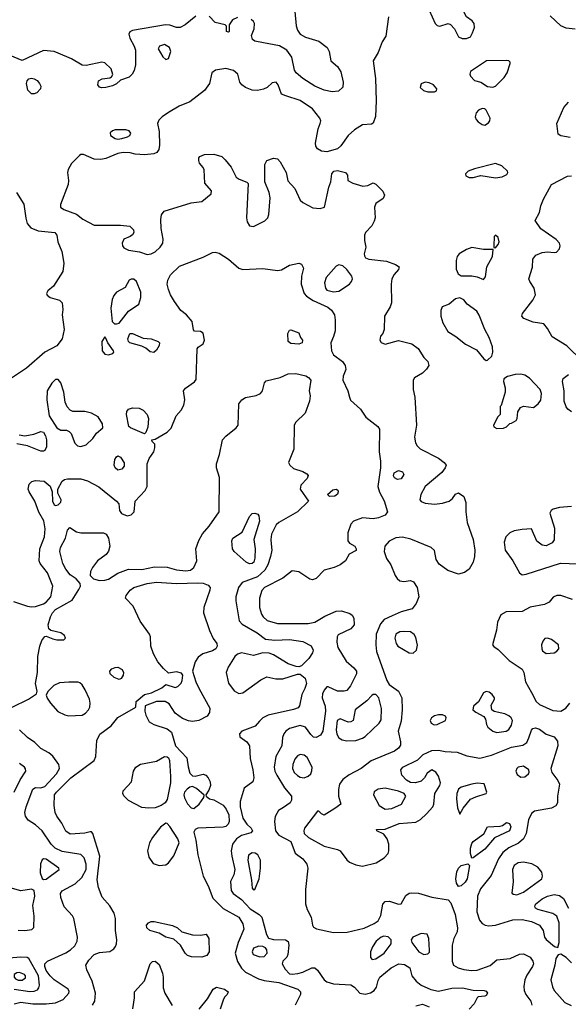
# Model space of a CAD drawing. Extents: x 1173029 to 1307123, y 522559 to 678521.
# Tile 104 of 256: x 1203856 to 1207982, y 574841 to 582245. Entities that reach past the tile are written whole.
import ezdxf

# ---------------------------------------------------------------- set-up
doc = ezdxf.new("R2010")
doc.units = 0

msp = doc.modelspace()

# ---------------------------------------------------------------- linework, layer by layer
at = {"layer": '0CON10XD'}
for points in [[(1207215, 582103.8), (1207245, 582116.7), (1207262, 582145), (1207275.6, 582185), (1207274, 582215), (1207258.8, 582235), (1207216, 582265), (1207171.2, 582355), (1207110.8, 582430.8), (1207093.3, 582465), (1207055, 582480), (1206997.3, 582472.7), (1206945, 582420), (1206928.3, 582371.7), (1206936.2, 582315), (1206980.8, 582215), (1206995, 582201.4), (1207015, 582197.1), (1207077, 582217), (1207095, 582207.5), (1207126.7, 582175), (1207155, 582116.7), (1207183.9, 582103.9), (1207215, 582103.8)], [(1205925.3, 582305.3), (1205935, 582198.8), (1205945.9, 582165.9), (1205966.2, 582136.2), (1206005, 582112.9), (1206105, 582081.9), (1206168.1, 582035), (1206182.2, 582005), (1206195.5, 581935.5), (1206245, 581891.9), (1206271.5, 581851.5), (1206289.5, 581775), (1206285, 581736.7), (1206252.4, 581707.6), (1206205, 581700.9), (1206145, 581713.8), (1206075.8, 581745), (1205985, 581801.5), (1205935.6, 581845), (1205923.3, 581865), (1205903.3, 581963.3), (1205866.1, 582016.1), (1205808.5, 582048.5), (1205689.5, 582069.5), (1205625, 582083.8), (1205607.5, 582095), (1205600, 582125), (1205618, 582175), (1205622.5, 582215), (1205615, 582230), (1205595.5, 582245.5)], [(1205179.4, 582270.6), (1205100, 582205), (1205063.9, 582186.1), (1205035, 582185.4), (1204985, 582202.8), (1204953.5, 582206.5), (1204705, 582164.2), (1204685, 582153.8), (1204675.8, 582135), (1204683.1, 582105), (1204717.5, 582045), (1204726.9, 582015), (1204727.1, 581905), (1204717.2, 581862.8), (1204702, 581835), (1204678.7, 581811.3), (1204615, 581790), (1204585, 581763.3), (1204555, 581746.7), (1204504.1, 581735.9), (1204471.4, 581731.4), (1204455, 581737.5), (1204442.5, 581755), (1204447.5, 581785), (1204475, 581798.8), (1204535, 581806.7), (1204547.5, 581815), (1204556.4, 581833.6), (1204543.3, 581875), (1204495, 581920), (1204474.3, 581925.7), (1204355, 581901.1), (1204325, 581901.5), (1204245, 581950), (1204145.9, 581994.1), (1204115, 582004.4), (1204035.9, 582014.1), (1203875, 581938), (1203785, 581974.6)], [(1206630, 582265), (1206608.3, 582121.7), (1206580.9, 582079.1), (1206551.9, 581998.1), (1206514.2, 581935), (1206532.7, 581802.7), (1206535.5, 581635), (1206532.6, 581517.4), (1206513.9, 581466.1), (1206500.7, 581459.3), (1206435, 581454.3), (1206373.9, 581416.1), (1206326.6, 581373.4), (1206271.8, 581295), (1206246.4, 581273.7), (1206165, 581251.5), (1206125.5, 581255.5), (1206094.4, 581274.4), (1206083.3, 581293.3), (1206080, 581315), (1206100, 581425), (1206116.7, 581465), (1206120, 581485), (1206112.5, 581505), (1206058, 581575), (1205965, 581638.1), (1205858, 581672), (1205823.9, 581683.9), (1205800.8, 581755), (1205785, 581773.8), (1205755, 581769.2), (1205715.8, 581734.2), (1205688.8, 581721.2), (1205645, 581712.9), (1205604.2, 581715.8), (1205555, 581734.4), (1205525.5, 581755.5), (1205511.4, 581775), (1205495.7, 581835), (1205465, 581861.5), (1205405, 581877.5), (1205328.8, 581865), (1205300.6, 581845), (1205282.5, 581765), (1205245, 581711.9), (1205135, 581627.8), (1205055, 581593.6), (1204975, 581547.5), (1204927.1, 581515), (1204901.7, 581488.3), (1204893.1, 581465), (1204905.4, 581405), (1204907.9, 581302.1), (1204901.7, 581268.3), (1204886.2, 581245), (1204865, 581235.8), (1204795, 581228.9), (1204725, 581233.1), (1204686, 581244), (1204635, 581245.7), (1204595, 581238), (1204505, 581201.4), (1204465, 581193.1), (1204415, 581195.8), (1204335, 581232), (1204315, 581231.2), (1204305, 581224), (1204245.5, 581164.5), (1204220.7, 581119.3), (1204215.7, 581095), (1204223.6, 581035), (1204220, 581005), (1204164, 580855), (1204163.8, 580835), (1204187, 580817), (1204282.4, 580782.4), (1204330, 580745), (1204415, 580700), (1204615, 580700), (1204685, 580691.9), (1204711.4, 580665), (1204714.2, 580645), (1204703.2, 580626.8), (1204686.2, 580615), (1204638.8, 580595), (1204627.5, 580565), (1204630, 580545), (1204640.3, 580530.3), (1204675, 580512.2), (1204757.9, 580497.9), (1204815, 580480), (1204845, 580484), (1204875, 580499.2), (1204912.9, 580535), (1204932.5, 580565), (1204935.9, 580594.1), (1204920.6, 580675), (1204917.7, 580742.3), (1204922.5, 580777.5), (1204943.3, 580805), (1205145, 580868.6), (1205225, 580878), (1205296.2, 580935), (1205298.3, 580958.3), (1205248.8, 581015), (1205242.5, 581115), (1205235, 581133.3), (1205208.8, 581165), (1205202, 581185), (1205203.8, 581205), (1205211.2, 581215), (1205245, 581230), (1205315, 581234.6), (1205375.7, 581215), (1205401.7, 581191.7), (1205445.8, 581135), (1205485, 581060), (1205507.5, 581045), (1205563.6, 581023.6), (1205573.6, 581013.6), (1205561.1, 580755), (1205566.9, 580725), (1205585, 580695.6), (1205615, 580690), (1205699.1, 580730.9), (1205721.9, 580755), (1205728.6, 580778.6), (1205738.5, 580905), (1205732.7, 580945), (1205700, 581025), (1205700, 581155), (1205713.8, 581185), (1205765, 581204.3), (1205795, 581197.5), (1205815.7, 581175), (1205860.8, 581095), (1205872.8, 581032.8), (1205925.8, 580975.8), (1205965, 580888.6), (1205985, 580870.6), (1206060.9, 580830.9), (1206115, 580823.8), (1206147.5, 580835), (1206180, 580985), (1206196.7, 581025), (1206202.5, 581085), (1206217.5, 581105), (1206245, 581110.8), (1206306.7, 581095), (1206320, 581075), (1206323.3, 581035), (1206360, 581015), (1206437.6, 580992.4), (1206472.9, 580997.1), (1206515, 581017.5), (1206535, 581007.5), (1206586.7, 580955), (1206600, 580925), (1206589.5, 580900.5), (1206535, 580863.3), (1206524.2, 580835), (1206528, 580755), (1206520.9, 580729.1), (1206502.9, 580695), (1206456.2, 580645), (1206448.8, 580625), (1206448.8, 580585), (1206458, 580535), (1206446.2, 580485), (1206448.3, 580468.3), (1206457.5, 580455), (1206482.7, 580442.7), (1206615, 580428.6), (1206683.3, 580405), (1206708.8, 580385), (1206704, 580365), (1206671.1, 580328.9), (1206654.5, 580295.5), (1206650, 580255), (1206652.9, 580115), (1206641.9, 580085), (1206599.2, 580015), (1206596.1, 579913.9), (1206586.7, 579885), (1206570, 579865), (1206563.3, 579835), (1206575, 579816.7), (1206604.2, 579804.2), (1206705, 579832.5), (1206805, 579808.2), (1206851.3, 579771.3), (1206895.5, 579705.5), (1206924, 579675), (1206932, 579645), (1206915, 579616.2), (1206885, 579587.5), (1206825, 579551.2), (1206814, 579535), (1206814.4, 579465), (1206827.2, 579405), (1206840.2, 579195), (1206825.9, 579105), (1206832.6, 579062.6), (1206845, 579040.6), (1206868.7, 579018.7), (1207005, 578948.6), (1207048.8, 578915), (1207063.3, 578895), (1207056.7, 578875), (1207029.7, 578840.3), (1206905.8, 578735), (1206872.9, 578675), (1206866, 578635), (1206875, 578622.5), (1206905, 578608.9), (1206975, 578602.3), (1207035, 578610), (1207085, 578624.2), (1207111.2, 578645), (1207134.1, 578675.9), (1207155, 578686.7), (1207195, 578658.8), (1207211.4, 578615), (1207210, 578545), (1207220, 578465), (1207266.9, 578335), (1207277.8, 578255), (1207275, 578207.5), (1207265.4, 578164.6), (1207236.2, 578113.8), (1207201.7, 578088.3), (1207155, 578075.7), (1207075, 578101.9), (1207009.4, 578149.4), (1206987.1, 578185), (1206975, 578252.5), (1206950, 578275), (1206797.4, 578337.4), (1206735, 578353.5), (1206685, 578347.3), (1206635, 578323.5), (1206602.3, 578285), (1206596, 578245), (1206615, 578192), (1206646.5, 578145), (1206680.5, 578065), (1206695, 578042.5), (1206715.5, 578025.5), (1206745, 578020), (1206795, 578028.6), (1206818.3, 578018.3), (1206844.2, 577975), (1206857.5, 577905), (1206838, 577855), (1206806.2, 577815), (1206725, 577790.9), (1206657.1, 577762.9), (1206595.9, 577734.1), (1206568.1, 577701.9), (1206536.1, 577625), (1206533.1, 577543.1), (1206538.8, 577495), (1206616.2, 577275), (1206635, 577246.2), (1206705.5, 577195.5), (1206730, 577145), (1206732.9, 577055), (1206725, 576970), (1206702.7, 576895), (1206720, 576815), (1206719.8, 576790.2), (1206704.1, 576765.9), (1206675.6, 576745), (1206498, 576672), (1206425, 576614.5), (1206333.4, 576566.6), (1206285, 576530.6), (1206261.1, 576495), (1206253.3, 576455), (1206253.1, 576405), (1206270, 576345), (1206226.8, 576313.2)], [(1205495, 582260), (1205457.3, 582242.7), (1205430, 582205), (1205430, 582155), (1205425, 582150), (1205410, 582155), (1205410, 582195), (1205400, 582205), (1205325, 582224), (1205280.2, 582270.2)], [(1208033.9, 582173.9), (1207965, 582181.2), (1207925, 582198), (1207845, 582274)], [(1204955, 581946), (1204975, 581954), (1204993.1, 582005), (1204982.9, 582035), (1204945, 582057.1), (1204907.5, 582045), (1204896.7, 582025), (1204932.5, 581965), (1204955, 581946)], [(1207415, 581736.2), (1207435, 581743.8), (1207499.1, 581810.9), (1207521.9, 581845), (1207543.8, 581915), (1207543.3, 581925), (1207534.1, 581934.1), (1207515, 581938.6), (1207365.9, 581934.1), (1207246.7, 581855), (1207240, 581835), (1207245, 581820), (1207276.4, 581786.4), (1207323.6, 581773.6), (1207375, 581741.2), (1207415, 581736.2)], [(1203965, 581686), (1203945, 581688), (1203916, 581715), (1203907.5, 581765), (1203912, 581785), (1203925, 581800), (1203945, 581805.8), (1203965, 581800.8), (1203987, 581787), (1204005.8, 581765), (1204014, 581745), (1204012, 581725), (1203985, 581693.8), (1203965, 581686)], [(1206925, 581702), (1206975, 581702.5), (1206989.3, 581710.7), (1206992.5, 581725), (1206967.5, 581755), (1206935, 581770.8), (1206905, 581775.8), (1206875, 581762.5), (1206868.8, 581735), (1206893, 581713), (1206925, 581702)], [(1207355, 581452.5), (1207381.7, 581468.3), (1207392, 581485), (1207394, 581505), (1207365, 581563.3), (1207355, 581573.3), (1207335, 581576.7), (1207307.5, 581565), (1207287.5, 581545), (1207280, 581515), (1207287.5, 581495), (1207305, 581476.7), (1207335, 581456.2), (1207355, 581452.5)], [(1207995, 581358.9), (1207925, 581370.8), (1207904.4, 581384.4), (1207895.7, 581465), (1207948.2, 581585), (1207983.3, 581625)], [(1204595, 581346), (1204625, 581352), (1204667.3, 581362.7), (1204685, 581373.3), (1204690.7, 581390.7), (1204679.5, 581409.5), (1204655, 581416.2), (1204575, 581416.2), (1204555, 581410), (1204537.5, 581395), (1204540, 581375), (1204575, 581352), (1204595, 581346)], [(1207435, 581056.1), (1207485, 581063.5), (1207518.7, 581081.3), (1207526, 581095), (1207524.2, 581105), (1207481.4, 581145), (1207435, 581163.2), (1207275, 581124.2), (1207227.5, 581105), (1207207.5, 581085), (1207210.7, 581070.7), (1207235, 581057.5), (1207265, 581057.5), (1207325, 581073.1), (1207435, 581056.1)], [(1208090, 579675), (1207971.5, 579791.5), (1207860.2, 579860.2), (1207825, 579922), (1207796.4, 579956.4), (1207718.6, 579971.4), (1207647.3, 579997.3), (1207631.2, 580015), (1207636.2, 580035), (1207715, 580136.2), (1207735.6, 580175), (1207725.4, 580225.4), (1207692, 580275), (1207686, 580295), (1207713, 580383), (1207716, 580445), (1207737, 580473), (1207786, 580494), (1207825, 580499.6), (1207875, 580492.9), (1207893.1, 580496.9), (1207915, 580522), (1207920.6, 580545), (1207914.3, 580565), (1207890.9, 580590.9), (1207775, 580671.2), (1207732.5, 580735), (1207765.8, 580795), (1207775.8, 580845), (1207795.7, 580894.3), (1207856.2, 581005), (1207975, 581067.5), (1208005, 581071.4)], [(1203831.1, 580945), (1203886.8, 580856.8), (1203901.7, 580751.7), (1203913.2, 580713.2), (1203940.2, 580680.2), (1203995, 580655.8), (1204120, 580645), (1204136, 580625), (1204144, 580575), (1204172.4, 580502.4), (1204186.8, 580415), (1204179.3, 580350.7), (1204109.4, 580240.6), (1204066.7, 580205), (1204056.7, 580185), (1204062.3, 580172.3), (1204085, 580156.2), (1204155.9, 580135.9), (1204176.2, 580115), (1204180, 580065), (1204174.3, 580025), (1204191.5, 579915), (1204174.5, 579845), (1204135, 579792.2), (1204046.2, 579743.8), (1203906.1, 579623.9), (1203701.5, 579488.5)], [(1207435, 580530), (1207455, 580553.3), (1207461.4, 580575), (1207455, 580606.7), (1207435, 580623.3), (1207424, 580615), (1207421.2, 580545), (1207422.5, 580532.5), (1207435, 580530)], [(1207345, 580292), (1207359.1, 580310.9), (1207368.8, 580385), (1207412.7, 580465), (1207417.5, 580517.5), (1207345, 580517.1), (1207255, 580530.9), (1207215, 580517.5), (1207161.4, 580485), (1207145.4, 580464.6), (1207137.5, 580435), (1207138.9, 580368.9), (1207152.5, 580332.5), (1207175, 580317.5), (1207255, 580317.8), (1207295, 580310.8), (1207345, 580292)], [(1203809.8, 577869.8), (1203913.8, 577833.8), (1203945, 577829.2), (1203975, 577832.6), (1204035, 577852.4), (1204055, 577865.9), (1204089.7, 577905), (1204105.3, 577985), (1204065, 578084.3), (1204010.8, 578155), (1204002.9, 578175), (1204007.8, 578265), (1204041.8, 578355), (1204047, 578417), (1204036.6, 578476.6), (1204001.1, 578541.1), (1203969.2, 578625), (1203926, 578695), (1203920, 578715), (1203927.3, 578752.7), (1203947.3, 578772.7), (1203975, 578780), (1204040, 578775), (1204085, 578737.5), (1204101.2, 578695), (1204102, 578625), (1204115, 578597.5), (1204125, 578592.5), (1204145, 578596.7), (1204166.4, 578616.4), (1204168.8, 578635), (1204144, 578684), (1204143.6, 578713.6), (1204175.6, 578774.4), (1204192.1, 578787.9), (1204215, 578792.9), (1204315, 578792.9), (1204365, 578776.9), (1204451.5, 578731.5), (1204584.6, 578624.6), (1204600.8, 578605), (1204605.8, 578555), (1204621.1, 578531.1), (1204665, 578514.5), (1204695, 578521.1), (1204715.6, 578545), (1204723.1, 578625), (1204799.4, 578705), (1204814.4, 578735), (1204815.6, 578904.4), (1204830, 578945), (1204863.8, 578995), (1204872.5, 579025), (1204871.7, 579051.7), (1204851.7, 579071.7), (1204850, 579085), (1204875, 579090), (1204965.8, 579144.2), (1204995.7, 579174.3), (1205032.9, 579265), (1205071.2, 579308.8), (1205090.5, 579345), (1205097.5, 579385), (1205088, 579455), (1205104, 579475), (1205169.3, 579520.7), (1205182.1, 579537.9), (1205190.8, 579769.2), (1205198.3, 579781.7), (1205235, 579806.7), (1205246.9, 579835), (1205235, 579886.7), (1205215, 579900), (1205171.7, 579901.7), (1205163, 579913), (1205153.3, 579975), (1205110, 580025), (1205068.9, 580058.9), (1205020, 580125), (1204990, 580175), (1204974.6, 580214.6), (1204964.4, 580255), (1204969.4, 580285), (1204990, 580325), (1205058.9, 580391.1), (1205235, 580459.1), (1205305, 580493.9), (1205325, 580496.7), (1205355, 580488.2), (1205425, 580442.7), (1205505, 580375.5), (1205535, 580366.4), (1205685, 580374.6), (1205795, 580357.9), (1205825.3, 580364.7), (1205885, 580397.8), (1205955, 580413.3), (1205975, 580407.5), (1205991.2, 580375), (1205975.7, 580315), (1205972.5, 580255), (1205994.5, 580185), (1206013.5, 580165), (1206062.5, 580132.5), (1206172.8, 580082.8), (1206199.8, 580059.8), (1206222.7, 580025), (1206229.1, 579985), (1206227.3, 579905), (1206217, 579863), (1206195.5, 579815), (1206200.4, 579755), (1206215, 579723.5), (1206283.2, 579673.2), (1206304.5, 579645), (1206309.5, 579615), (1206289.4, 579565), (1206285.7, 579535), (1206324.4, 579454.4), (1206335.7, 579405.7), (1206344.5, 579384.5), (1206417.8, 579315), (1206460, 579255), (1206548, 579185), (1206560.8, 579165), (1206560, 578995), (1206570, 578925), (1206570, 578875), (1206550, 578735), (1206562.4, 578692.4), (1206596.4, 578626.4), (1206621.4, 578545), (1206605, 578518.6), (1206555, 578498.1), (1206515, 578492.2), (1206435, 578498.9), (1206365, 578474.2), (1206345, 578450), (1206324, 578385), (1206322.5, 578325), (1206335, 578307.5), (1206376.7, 578285), (1206387.5, 578265), (1206386.1, 578253.9), (1206332.5, 578225), (1206305.8, 578175), (1206266, 578145), (1206220, 578125), (1206145, 578106.4), (1206085, 578042.9), (1206057, 578033), (1206036.7, 578036.7), (1205955, 578093.3), (1205905, 578100), (1205834.2, 578045), (1205696.7, 577975), (1205677.9, 577952.1), (1205658.2, 577895), (1205660.3, 577825), (1205673.3, 577775), (1205686.4, 577755), (1205718.1, 577728.1), (1205795, 577704.1), (1206025, 577703.5), (1206076.3, 577713.7), (1206149.6, 577760.4), (1206235, 577797.5), (1206275, 577799.5), (1206339.2, 577779.2), (1206356.5, 577766.5), (1206369.6, 577745), (1206372.5, 577695), (1206346.3, 577663.7), (1206251.1, 577618.9), (1206242.5, 577605), (1206241.1, 577565), (1206248.5, 577525), (1206311.3, 577421.3), (1206369.8, 577369.8), (1206390, 577345), (1206388.6, 577325), (1206343.7, 577236.3), (1206315, 577200.8), (1206295, 577194.4), (1206245.6, 577195.6), (1206175, 577228.6), (1206165, 577227.5), (1206145, 577204), (1206133.9, 577175), (1206131.5, 577145), (1206153.5, 577083.5), (1206156.7, 577045), (1206136.4, 576895), (1206118.1, 576865), (1206085, 576846.2), (1206065, 576850.4), (1206045, 576868.5), (1206006, 576926), (1205965, 576938.4), (1205885.7, 576915), (1205857.8, 576895), (1205842.5, 576875), (1205833.1, 576846.9), (1205828.2, 576785), (1205783.3, 576705), (1205769.7, 576625), (1205775.3, 576595), (1205789.6, 576565), (1205848.5, 576468.5), (1205899.2, 576405), (1205898.8, 576375), (1205890, 576355), (1205839.4, 576320.6), (1205802.6, 576297.4), (1205777.6, 576252.4), (1205771.2, 576215), (1205778.8, 576145), (1205803.8, 576113.8), (1205894.6, 576065), (1205926.5, 575976.5), (1205985.4, 575935.4), (1206015.6, 575895), (1206022.7, 575865), (1206005.3, 575705), (1206005.3, 575595.3), (1206016.9, 575555), (1206048.5, 575495), (1206057, 575437), (1206065, 575422), (1206087.6, 575407.6), (1206215, 575380), (1206317.4, 575382.6), (1206447.1, 575412.9), (1206522.5, 575447.5), (1206551.1, 575468.9), (1206571.7, 575508.3), (1206587.1, 575595), (1206605, 575614), (1206637.5, 575617.5)], [(1206215, 580198.8), (1206255, 580202.3), (1206335.3, 580254.7), (1206351.4, 580275), (1206357.5, 580295), (1206354, 580315), (1206317.2, 580367.2), (1206285, 580394.4), (1206255, 580402.2), (1206235, 580391.9), (1206160.9, 580305), (1206147.3, 580265), (1206154.5, 580225), (1206165, 580211.4), (1206215, 580198.8)], [(1204585, 579956.4), (1204605, 579963.9), (1204675, 580052.7), (1204752.5, 580105), (1204766, 580156), (1204767.5, 580195), (1204733.3, 580275), (1204715, 580293.3), (1204695, 580294), (1204678.8, 580285), (1204648.3, 580231.7), (1204585, 580195.6), (1204565, 580171.9), (1204550.6, 580139.4), (1204540.2, 580075), (1204551.9, 579975), (1204567.9, 579957.9), (1204585, 579956.4)], [(1207365, 579682.9), (1207375, 579684.2), (1207405.8, 579715), (1207412.9, 579745), (1207410.6, 579785), (1207386.9, 579855), (1207354, 579914), (1207312.3, 580022.3), (1207294.1, 580054.1), (1207221.2, 580105), (1207195, 580138.8), (1207165, 580154), (1207132.5, 580145), (1207085, 580106.7), (1207034.1, 580085.9), (1207022.3, 580057.7), (1207022.2, 580015), (1207038.9, 579965), (1207075, 579899.2), (1207135, 579862.9), (1207209.4, 579805), (1207292, 579762), (1207345.8, 579695), (1207365, 579682.9)], [(1204865, 579742.5), (1204836.4, 579746.4), (1204804.1, 579774.1), (1204775, 579789.2), (1204683.3, 579815), (1204673.8, 579825), (1204670.4, 579845), (1204685, 579884), (1204705, 579885.8), (1204785, 579850.8), (1204845, 579844.3), (1204896.7, 579825), (1204906.2, 579815), (1204906, 579795), (1204885, 579760), (1204865, 579742.5)], [(1205955, 579804), (1205895, 579809.2), (1205876, 579825), (1205872.9, 579885), (1205885, 579910), (1205895, 579913.3), (1205955, 579890), (1205967.5, 579855), (1205983.3, 579835), (1205980, 579815), (1205955, 579804)], [(1204525, 579723.9), (1204556.2, 579735), (1204564, 579745), (1204562, 579755), (1204518, 579815), (1204505, 579850), (1204495, 579860), (1204474.1, 579825.9), (1204476.7, 579755), (1204495, 579730), (1204525, 579723.9)], [(1203800, 577075), (1203922, 577135), (1203983.3, 577175), (1203986.7, 577195), (1203974.3, 577254.3), (1203988.9, 577335), (1203992.1, 577455), (1204008.5, 577535), (1204023.7, 577576.3), (1204045, 577607.5), (1204055, 577610), (1204105, 577588), (1204135, 577582.5), (1204187.5, 577582.5), (1204200, 577595), (1204193.3, 577615), (1204165, 577634.3), (1204090.8, 577650.8), (1204073.9, 577663.9), (1204069.2, 577695), (1204087.1, 577755), (1204102.3, 577785), (1204125, 577810), (1204251, 577879), (1204301.2, 577958.8), (1204314.2, 577985), (1204310, 578005), (1204280.3, 578040.3), (1204235, 578070), (1204202.2, 578112.2), (1204181.3, 578155), (1204158.9, 578245), (1204162.5, 578275), (1204200.9, 578345), (1204215, 578406.7), (1204234.2, 578425.8), (1204284.1, 578394.1), (1204315, 578385.9), (1204485, 578386.5), (1204505.3, 578375.3), (1204524.5, 578345), (1204533.2, 578285), (1204525, 578248.6), (1204505.7, 578224.3), (1204441.1, 578175), (1204403.1, 578125), (1204388.6, 578095), (1204386, 578065), (1204411.1, 578041.1), (1204455, 578028.8), (1204495, 578029.3), (1204525, 578038.7), (1204595, 578082.1), (1204675, 578113.1), (1204775, 578109.7), (1204869.6, 578130.4), (1204965, 578128.9), (1205035, 578108.1), (1205105, 578099.6), (1205140, 578105), (1205165.5, 578125), (1205187.7, 578175), (1205181.8, 578265), (1205202.6, 578327.4), (1205231.8, 578378.2), (1205281.5, 578435), (1205357.1, 578545), (1205357.3, 578802.7), (1205335.8, 578875), (1205335.7, 578905), (1205358.1, 578975), (1205381.9, 579085), (1205405, 579113.1), (1205484.2, 579175), (1205498, 579195), (1205504.1, 579355.9), (1205526.2, 579385), (1205555, 579404.2), (1205635, 579419.4), (1205666.4, 579433.6), (1205682.9, 579455), (1205696.8, 579513.2), (1205710, 579530), (1205814.4, 579554.4), (1205875, 579580.6), (1205933.4, 579583.4), (1206006.6, 579566.6), (1206027.5, 579555), (1206044.3, 579535), (1206033.1, 579455), (1206040, 579415), (1206036, 579375), (1206002.9, 579285), (1205932.5, 579217.5), (1205919.5, 579195), (1205918.6, 579015), (1205877.5, 578915), (1205887.5, 578895), (1205915, 578870), (1205985, 578848), (1206015, 578830), (1206026.1, 578816.1), (1206016.7, 578795), (1205970, 578745), (1205966.2, 578715), (1206026.7, 578625), (1205945, 578544.2), (1205805, 578464.6), (1205783.7, 578446.3), (1205750, 578375), (1205744.3, 578335), (1205746.9, 578303.1), (1205750.9, 578255), (1205742.6, 578207.4), (1205722, 578145), (1205699.2, 578105), (1205645.2, 578054.8), (1205528.5, 578011.5), (1205500.5, 577975), (1205482.5, 577905), (1205480.6, 577875), (1205507.5, 577725), (1205529.3, 577699.3), (1205642.5, 577635), (1205705.6, 577585.6), (1205775, 577578.5), (1205885, 577584.6), (1205985, 577568.2), (1206047.3, 577537.3), (1206062.9, 577505), (1206057.4, 577482.6), (1206029.1, 577440.9), (1205974.1, 577385.9), (1205955, 577378.8), (1205935, 577380), (1205875, 577402), (1205765, 577468.6), (1205732.2, 577482.2), (1205685, 577484.4), (1205615, 577463.8), (1205525, 577483.3), (1205495, 577473.3), (1205473.6, 577456.4), (1205424, 577376), (1205408.4, 577335), (1205426.2, 577255), (1205468.2, 577198.2), (1205505, 577179.2), (1205535, 577184), (1205668.2, 577281.8), (1205715, 577302.9), (1205781.4, 577288.6), (1205835, 577287.1), (1205945, 577322.5), (1205965, 577322.5), (1206003.6, 577293.6), (1206012.4, 577252.4), (1206001.2, 577215), (1205978.6, 577171.4), (1205960, 577085), (1205950.3, 577069.7), (1205915, 577056.9), (1205725, 577014.7), (1205685, 576996.2), (1205660.4, 576969.6), (1205627.6, 576932.4), (1205526.4, 576893.6), (1205508.6, 576875), (1205512.2, 576852.2), (1205564.5, 576814.5), (1205582.9, 576785), (1205589.2, 576689.2), (1205609.2, 576605), (1205616.2, 576545), (1205610, 576515), (1205544, 576465), (1205515, 576366.7), (1205513.4, 576325), (1205535, 576240), (1205564.6, 576194.6), (1205597.1, 576165), (1205605.6, 576145), (1205595, 576131.1), (1205525, 576110.6), (1205485.5, 576084.5), (1205455.9, 576045), (1205447.5, 575995), (1205451.1, 575955), (1205474.8, 575855), (1205466.6, 575813.4), (1205440.6, 575765), (1205445.5, 575695.5), (1205462.5, 575675), (1205525, 575628.5), (1205588.9, 575558.9)], [(1207445, 579170), (1207495, 579174), (1207516.1, 579183.9), (1207541.7, 579208.3), (1207555, 579210), (1207589.3, 579230.7), (1207597.5, 579245), (1207603, 579297), (1207621.7, 579328.3), (1207645, 579337.5), (1207720.5, 579329.5), (1207755, 579356.2), (1207775.8, 579384.2), (1207779.2, 579435), (1207770, 579465), (1207688.7, 579548.7), (1207655, 579570.8), (1207625, 579580), (1207582.3, 579577.7), (1207525, 579561.2), (1207496.7, 579545), (1207493.3, 579525), (1207505.8, 579475.8), (1207505.8, 579444.2), (1207477, 579343), (1207470, 579335), (1207470, 579275), (1207451.7, 579258.3), (1207420, 579195), (1207422.3, 579182.3), (1207445, 579170)], [(1208005, 579295.7), (1207979.2, 579315), (1207964.6, 579334.6), (1207951.5, 579375), (1207949.5, 579455), (1207936.7, 579525), (1207944, 579546), (1207983.6, 579576.4)], [(1204315, 579034.5), (1204355, 579048.9), (1204405.8, 579095), (1204434.5, 579135.5), (1204480, 579175), (1204479.2, 579205), (1204445, 579259.2), (1204395, 579286.9), (1204345, 579298.9), (1204255, 579299.2), (1204235, 579307.5), (1204214, 579334), (1204198.3, 579368.3), (1204187.1, 579445), (1204165, 579513.3), (1204145, 579540), (1204125, 579538), (1204098.1, 579511.9), (1204062.5, 579455), (1204060.5, 579385), (1204077.1, 579265), (1204135, 579174.4), (1204165, 579158.1), (1204207.7, 579157.7), (1204228.8, 579148.8), (1204242.7, 579132.7), (1204270, 579060), (1204291.4, 579041.4), (1204315, 579034.5)], [(1204795, 579130), (1204690, 579175), (1204676.8, 579186.8), (1204660, 579275), (1204661.4, 579298.6), (1204674.2, 579315.8), (1204705, 579325.7), (1204755, 579324.3), (1204785, 579308.6), (1204815.7, 579275), (1204825.7, 579245), (1204819.5, 579180.5), (1204805, 579140), (1204795, 579130)], [(1203852.6, 579122.6), (1203895.8, 579115.8), (1203961.7, 579128.3), (1204015, 579147.1), (1204035, 579142.5), (1204050, 579115), (1204057.3, 579085), (1204056.7, 579033.3), (1204045, 579006), (1204035, 579000), (1204015, 579001.4), (1203915, 579040), (1203835, 579056)], [(1204595, 578857.1), (1204574.7, 578874.7), (1204565.6, 578895), (1204572.2, 578937.8), (1204585, 578958.8), (1204595, 578964), (1204615, 578954), (1204641.7, 578911.7), (1204642.4, 578887.6), (1204625, 578864.3), (1204595, 578857.1)], [(1206697.9, 578787.9), (1206675, 578800.8), (1206667.1, 578815), (1206672.9, 578837.1), (1206705, 578854.4), (1206735, 578845.8), (1206744.4, 578825), (1206725, 578791.9), (1206697.9, 578787.9)], [(1206185, 578660), (1206170, 578675), (1206211.7, 578708.3), (1206235, 578713.3), (1206247.7, 578707.7), (1206251.2, 578695), (1206245, 578677.5), (1206225, 578662.5), (1206185, 578660)], [(1205585, 578152.3), (1205559.2, 578165), (1205468.6, 578245), (1205457.1, 578265), (1205451.2, 578325), (1205460, 578345), (1205528.5, 578391.5), (1205585, 578510), (1205605, 578530.8), (1205625, 578534), (1205645.8, 578525.8), (1205653.8, 578515), (1205660, 578475), (1205617.3, 578335), (1205625.6, 578265), (1205625.3, 578195), (1205615.7, 578165.7), (1205605, 578154.6), (1205585, 578152.3)], [(1208004.6, 578584.6), (1207915, 578577.5), (1207867, 578563), (1207853.3, 578555), (1207843.8, 578535), (1207878.8, 578421.2), (1207875.6, 578334.4), (1207859.1, 578310.9), (1207815, 578288), (1207785, 578294.2), (1207744.5, 578324.5), (1207705, 578416.7), (1207635, 578411.8), (1207575, 578400), (1207542.9, 578385), (1207512.5, 578355), (1207500.5, 578315), (1207506.7, 578255), (1207564.6, 578174.6), (1207615, 578086.2), (1207635, 578070.8)], [(1207635, 578070.8), (1207665, 578074.2), (1207922.7, 578157.3), (1208052.3, 578152.3)], [(1204403.8, 574835), (1204420, 574865), (1204426.9, 574925), (1204401.4, 575015), (1204359.7, 575099.7), (1204354.4, 575135), (1204375, 575173.1), (1204415, 575215.6), (1204455, 575231.1), (1204535, 575239.2), (1204562.7, 575257.3), (1204576.2, 575275), (1204584.3, 575295.7), (1204585.7, 575325), (1204577.3, 575395), (1204576, 575486), (1204565.8, 575525.8), (1204535, 575581.4), (1204475.4, 575645.4), (1204449.7, 575719.7), (1204437.4, 575777.4), (1204457.9, 575955), (1204405, 576126.2), (1204395, 576137.1), (1204385, 576137.1), (1204345, 576128.5), (1204235, 576120.9), (1204203.4, 576143.4), (1204172.6, 576202.6), (1204134.5, 576254.5), (1204123.8, 576283.8), (1204116.1, 576335), (1204118.7, 576415), (1204131.8, 576435), (1204240.4, 576545), (1204415.4, 576674.6), (1204427.3, 576705), (1204435.2, 576824.7), (1204458.2, 576871.8), (1204544.3, 576935.7), (1204595, 576997.1), (1204730, 577075), (1204731.7, 577118.3), (1204795, 577170), (1204847.7, 577182.3), (1204925, 577221.2), (1204955, 577246.7), (1205025, 577223.8), (1205045, 577230), (1205070, 577255), (1205078.8, 577275), (1205082.5, 577315), (1205071.7, 577331.7), (1205035, 577340.8), (1204975, 577330), (1204938.1, 577365), (1204894.4, 577415), (1204861.4, 577475), (1204841.4, 577535), (1204840, 577605), (1204832, 577625), (1204762.1, 577722.1), (1204708.2, 577835), (1204652, 577895), (1204656, 577915), (1204685.8, 577955), (1204713.8, 577975), (1204815, 578004.2), (1204885.2, 578014.8), (1205034.8, 578004.8), (1205195, 578010.5), (1205236.8, 578006.8), (1205273, 577993), (1205287.1, 577975), (1205285.8, 577955.8), (1205241.1, 577825), (1205237.8, 577785), (1205282.9, 577652.9), (1205311.7, 577591.7), (1205337.5, 577555), (1205340.8, 577535), (1205330, 577515), (1205305, 577499.4), (1205234, 577476), (1205197.8, 577452.2), (1205175, 577416.7), (1205156.2, 577345), (1205181.1, 577265), (1205205, 577212), (1205285, 577066.7), (1205284.5, 577035.5), (1205265, 577007.5), (1205204, 576976), (1205155, 576968.2), (1205125, 576971.5), (1205080.1, 576990.1), (1205025, 577031.1), (1204979.1, 577099.1), (1204948.8, 577118.8), (1204885, 577118.8), (1204800, 577085), (1204797.5, 577045), (1204804, 577015), (1204830.8, 576965), (1204864.6, 576944.6), (1204965, 576912.7), (1204996.7, 576886.7), (1205028.7, 576785), (1205113.4, 576695), (1205122.5, 576627.5), (1205135, 576578), (1205155, 576558.1), (1205175, 576556.5), (1205235, 576571.2), (1205255, 576563.8), (1205274.5, 576545), (1205288.5, 576515), (1205290.4, 576485), (1205278.9, 576451.1), (1205256.7, 576415), (1205257.5, 576405), (1205282.5, 576385), (1205315, 576377.5), (1205385, 576337.1), (1205408, 576308), (1205428.8, 576265), (1205432, 576215), (1205423.6, 576196.4), (1205405, 576179.1), (1205385, 576173.1), (1205195.7, 576164.3), (1205175.8, 576154.2), (1205166, 576135), (1205181.5, 576075), (1205194.6, 575965), (1205235.5, 575805), (1205272.5, 575732.5), (1205308.3, 575638.3), (1205385, 575562.4), (1205505, 575496.4), (1205533.1, 575446.9), (1205541.3, 575405), (1205499.7, 575305), (1205477.3, 575225), (1205493.3, 575163.3), (1205523.3, 575113.3), (1205555, 575083.5), (1205651.8, 575031.8), (1205695, 575019.1), (1205805, 575004.5), (1205947.1, 574955), (1205968.2, 574935), (1205966.5, 574915), (1205927.5, 574835)], [(1208013.6, 577883.6), (1207925, 577915.6), (1207895, 577914.3), (1207868.1, 577901.9), (1207838.8, 577865), (1207803.5, 577846.5), (1207695, 577826.2), (1207635, 577795.7), (1207515, 577790.8), (1207475, 577770), (1207449.2, 577715), (1207440.8, 577655), (1207412.5, 577545), (1207420.5, 577530.5), (1207455, 577508.8), (1207538, 577425), (1207635, 577361.1), (1207647.8, 577335), (1207660.4, 577265), (1207704.2, 577185.8), (1207738.9, 577118.9), (1207764.7, 577094.7), (1207865, 577049.7), (1207925, 577043.9)], [(1206815, 577481.9), (1206839.4, 577505), (1206847.4, 577542.6), (1206835, 577600), (1206822.7, 577622.7), (1206795, 577641.2), (1206745, 577644.6), (1206715, 577641.8), (1206685.6, 577625), (1206677.5, 577595), (1206687.5, 577555), (1206700, 577535), (1206785, 577482.7), (1206815, 577481.9)], [(1207815, 577479.1), (1207875, 577484.5), (1207895, 577495.7), (1207910, 577515), (1207908.1, 577545), (1207855, 577584.4), (1207825, 577594.3), (1207805, 577590.8), (1207789.2, 577570.8), (1207780.7, 577545), (1207781.8, 577515), (1207788.7, 577498.7), (1207815, 577479.1)], [(1204605, 577284.3), (1204567.6, 577297.6), (1204536.9, 577325), (1204532.9, 577345), (1204547.8, 577362.2), (1204575, 577374.5), (1204595, 577376.4), (1204627.4, 577357.4), (1204636.4, 577335), (1204634.4, 577315), (1204620, 577290), (1204605, 577284.3)], [(1204225, 577009.3), (1204325, 577014.4), (1204350.2, 577029.8), (1204372.5, 577055), (1204382.5, 577075), (1204385.8, 577105), (1204380, 577135), (1204349.2, 577205), (1204325, 577243.3), (1204308.3, 577258.3), (1204295, 577263.3), (1204225, 577264), (1204155, 577257.1), (1204112, 577238), (1204066.4, 577193.6), (1204055.7, 577165), (1204062.4, 577142.4), (1204086.5, 577105), (1204142.9, 577042.9), (1204195, 577016.7), (1204225, 577009.3)], [(1206315, 576820.9), (1206385, 576824.5), (1206435, 576841.1), (1206455, 576854.6), (1206559.4, 576955), (1206575, 576978.8), (1206577.8, 577065), (1206555.5, 577145.5), (1206535, 577170.8), (1206515, 577170), (1206505, 577162.9), (1206467.5, 577122.5), (1206379.4, 577055), (1206363.8, 576975), (1206345, 576964.4), (1206325, 576963.3), (1206265, 576988.1), (1206244.6, 576975), (1206235.3, 576905), (1206241.7, 576871.7), (1206255.4, 576845.4), (1206280.6, 576830.6), (1206315, 576820.9)], [(1207445, 576884.2), (1207515, 576895.6), (1207535, 576907.1), (1207555, 576938.8), (1207562.2, 576975), (1207553.1, 576995), (1207535, 577011.1), (1207505, 577024.4), (1207425, 577043.8), (1207407.5, 577055), (1207400.7, 577089.3), (1207425.9, 577134.1), (1207426.2, 577145), (1207409.5, 577169.5), (1207387.5, 577187.5), (1207365, 577193.8), (1207345, 577183.3), (1207305.7, 577114.3), (1207268.3, 577081.7), (1207264.3, 577055), (1207285, 577037.5), (1207345.9, 577005.9), (1207360, 576985), (1207366.7, 576945), (1207376.7, 576925), (1207415, 576893.8), (1207445, 576884.2)], [(1207925, 577043.9), (1207963.5, 577066.5), (1207992.5, 577105)], [(1206973.2, 576943.2), (1206995, 576944.4), (1207057.5, 576975), (1207064, 576995), (1207057, 577007), (1207035, 577018), (1207005, 577018.6), (1206975, 577010.6), (1206952.5, 576995), (1206942.5, 576975), (1206950, 576955), (1206973.2, 576943.2)], [(1203815.5, 574844.5), (1203865, 574855.9), (1203955, 574843.6), (1204054.3, 574844.3), (1204125, 574852.9), (1204184, 574876), (1204226.5, 574925), (1204228.3, 574938.3), (1204219.5, 574955), (1204115.6, 575025.6), (1204086.2, 575055), (1204056.2, 575095), (1204044.2, 575125), (1204045.4, 575145), (1204065, 575165.4), (1204201.7, 575228.3), (1204238.8, 575251.2), (1204270.4, 575279.6), (1204289.2, 575315), (1204290, 575345), (1204262.7, 575485), (1204252.5, 575505), (1204191.3, 575575), (1204165.5, 575645), (1204163.3, 575675), (1204174.4, 575695), (1204272.2, 575747.8), (1204324.4, 575795.6), (1204355.2, 575855), (1204355.7, 575895.7), (1204341.2, 575941.2), (1204315, 575968.5), (1204175, 575990.3), (1204121.8, 576015), (1204092.7, 576045), (1204025.3, 576145), (1203975, 576190), (1203920.6, 576225), (1203899.4, 576255), (1203895.8, 576284.2), (1203904.3, 576325), (1203955, 576457.5), (1203975, 576470.6), (1204015, 576469.1), (1204045, 576479.2), (1204133.3, 576575), (1204154.7, 576615), (1204149.6, 576645), (1204105.8, 576705.8), (1204075, 576731.8), (1204015, 576763.8), (1203970.4, 576810.4), (1203915, 576848.2), (1203853.8, 576903.8)], [(1206226.8, 576313.2), (1206145, 576263.3), (1206125, 576272.5), (1206105, 576292.5), (1206095, 576292.5), (1205998.2, 576165), (1205991.5, 576145), (1205996.4, 576126.3), (1206027.8, 576095), (1206145, 576030), (1206245, 576006), (1206265, 575995.4), (1206316.4, 575926.3), (1206335, 575910.9), (1206385, 575890), (1206435, 575878.8), (1206536.3, 575903.7), (1206598.1, 575941.9), (1206626.2, 575975), (1206632.1, 575995), (1206630.9, 576045), (1206620.6, 576085), (1206595, 576120), (1206542.5, 576145), (1206540, 576155), (1206605, 576157.1), (1206709.5, 576200.5), (1206835, 576210.5), (1206870.2, 576229.8), (1206915, 576274), (1206963, 576327), (1206970.8, 576345), (1206978.5, 576425), (1207014.5, 576485), (1207020, 576505), (1207005, 576556), (1206985, 576586), (1206955, 576603.3), (1206920.5, 576579.5), (1206901.2, 576545), (1206875, 576518), (1206833.6, 576506.4), (1206795, 576508.8), (1206766, 576526), (1206730.6, 576565), (1206721.4, 576605), (1206736, 576625), (1206850.9, 576679.1), (1206890.2, 576719.8), (1206955, 576750.6), (1207005, 576752.9), (1207055, 576740.8), (1207145, 576737.5), (1207218.8, 576708.8), (1207317.3, 576692.7), (1207405, 576714.5), (1207554.4, 576774.4), (1207639.4, 576790.6), (1207670.2, 576809.8), (1207685.4, 576844.6), (1207705, 576902.9), (1207715, 576914.4), (1207735, 576920.5), (1207765, 576910), (1207815, 576872), (1207875, 576851.2), (1207899.1, 576819.1), (1207904.1, 576784.1), (1207850, 576615), (1207857.3, 576585), (1207903.6, 576525), (1207915.5, 576495), (1207900, 576405), (1207900, 576355), (1207887.4, 576332.6), (1207855.4, 576314.6), (1207727.7, 576292.3), (1207705, 576276.2), (1207682.7, 576227.3), (1207665.5, 576124.5), (1207645.6, 576084.4), (1207608.3, 576051.7), (1207535, 576017.5), (1207488.4, 575981.6), (1207456.5, 575935), (1207400.6, 575809.4), (1207320.9, 575709.1), (1207297.7, 575655), (1207292.5, 575535), (1207315, 575472.5), (1207335, 575448.1), (1207355.4, 575435.4), (1207385, 575430.9), (1207435, 575437.1), (1207565, 575475.4), (1207635, 575478.5), (1207704.5, 575464.5), (1207765.6, 575435.6), (1207793.3, 575395), (1207803.3, 575345), (1207815, 575327.5), (1207877.5, 575275), (1207901.7, 575268.3), (1207913.6, 575306.4), (1207913.6, 575453.6), (1207895, 575502.5), (1207865, 575522.5), (1207753.3, 575553.3), (1207735, 575563.8), (1207730.8, 575575), (1207736, 575595), (1207786, 575635), (1207825, 575654.4), (1207875, 575665.6), (1207915, 575658.6), (1207945, 575636), (1207983.3, 575563.3)], [(1204825, 576314.5), (1204775, 576321.4), (1204674.1, 576374.1), (1204638, 576408), (1204631.4, 576425), (1204634.4, 576445), (1204697.1, 576515), (1204710.6, 576595), (1204728.6, 576625), (1204765, 576645.4), (1204885, 576670.4), (1204945, 576703.3), (1204965, 576702.2), (1204975.5, 576695), (1204982.7, 576675), (1204990.5, 576555), (1204989.1, 576505), (1204965, 576381.2), (1204950, 576355), (1204920.8, 576335), (1204875, 576317.7), (1204825, 576314.5)], [(1205995, 576544.5), (1206024.6, 576555.4), (1206044.4, 576575), (1206053.7, 576596.3), (1206055.5, 576625), (1206017.6, 576697.6), (1205994.7, 576714.7), (1205965, 576719.6), (1205945, 576710), (1205924.5, 576685), (1205909.6, 576645), (1205907.9, 576615), (1205921.2, 576585), (1205945, 576560.9), (1205965, 576549.6), (1205995, 576544.5)], [(1203815.2, 576434.8), (1203860.3, 576529.7), (1203901.1, 576595), (1203900.7, 576610.7), (1203891.9, 576625), (1203855, 576650.8)], [(1207625, 576548.6), (1207655, 576550.6), (1207682.5, 576575), (1207687.3, 576587.3), (1207684.2, 576605), (1207645, 576630.5), (1207605, 576624.2), (1207594.2, 576615), (1207587.5, 576595), (1207597.9, 576567.9), (1207625, 576548.6)], [(1205165, 576312), (1205204.5, 576345.5), (1205240, 576395), (1205243.6, 576413.6), (1205185, 576464.6), (1205155, 576478.2), (1205135, 576473.1), (1205115, 576458.8), (1205096, 576435), (1205090.6, 576415), (1205094.3, 576394.3), (1205117.4, 576347.4), (1205145, 576317.5), (1205165, 576312)], [(1206605, 576309.1), (1206655, 576312.2), (1206727.8, 576345), (1206760.5, 576405), (1206748.5, 576425), (1206705, 576442.9), (1206605, 576465.4), (1206552.5, 576457.5), (1206522.5, 576437.5), (1206515.8, 576415), (1206560, 576335), (1206605, 576309.1)], [(1207165, 576270), (1207190, 576315), (1207246.3, 576383.7), (1207285, 576401.9), (1207363.3, 576425), (1207370, 576435), (1207348.3, 576498.3), (1207295, 576502.5), (1207255, 576496.7), (1207175, 576472.9), (1207155, 576457.5), (1207143.1, 576425), (1207141.1, 576385), (1207149.1, 576319.1), (1207165, 576270)], [(1204905, 575885.6), (1204955, 575889.6), (1204975, 575905.4), (1205015, 575956.5), (1205055.5, 576055), (1205045.6, 576085), (1204985, 576178.1), (1204965, 576201.1), (1204955, 576203.1), (1204915, 576171.9), (1204853.8, 576095), (1204832.3, 576055), (1204817.9, 575995), (1204827.4, 575947.4), (1204860.2, 575900.2), (1204905, 575885.6)], [(1207255, 575940), (1207246.2, 575975), (1207245.9, 576015.9), (1207255, 576051.2), (1207265, 576065.6), (1207347.3, 576122.7), (1207373.6, 576176.4), (1207469.4, 576180.6), (1207485.7, 576184.3), (1207517, 576207), (1207539.5, 576199.5), (1207550, 576175), (1207538.6, 576145), (1207427, 576093), (1207355, 576007.5), (1207265, 575942.5), (1207255, 575940)], [(1205615, 575702), (1205625, 575704), (1205658, 575785), (1205667.5, 575865), (1205667.5, 575925), (1205647.5, 575965), (1205626.9, 575976.9), (1205605, 575980.5), (1205577.6, 575962.4), (1205570.8, 575925), (1205600, 575775), (1205603.1, 575715), (1205615, 575702)], [(1204035, 575780), (1204055, 575782.7), (1204153.3, 575855), (1204150, 575865), (1204055, 575931.5), (1204035, 575935.5), (1204023.9, 575926.1), (1204012.7, 575897.3), (1204009.3, 575829.3), (1204026, 575786), (1204035, 575780)], [(1207155, 575727.5), (1207140.8, 575750.8), (1207135.4, 575785), (1207143.3, 575836.7), (1207155, 575863.8), (1207175, 575883.8), (1207227, 575897), (1207237.5, 575885), (1207221.5, 575785), (1207205, 575758.9), (1207175, 575731.9), (1207155, 575727.5)], [(1207595, 575664.4), (1207645, 575683.8), (1207783.3, 575785), (1207786.9, 575805), (1207781.4, 575835), (1207753.3, 575873.3), (1207706.3, 575896.3), (1207645, 575909.4), (1207604.7, 575905.3), (1207574.5, 575885), (1207563.1, 575855), (1207567.5, 575762.5), (1207557, 575677), (1207568.3, 575668.3), (1207595, 575664.4)], [(1203845, 575399.5), (1203894.3, 575395.7), (1203947, 575403), (1203961.7, 575418.3), (1203965.7, 575504.3), (1203955.5, 575585), (1203969.6, 575655), (1203965, 575696), (1203945, 575705.5), (1203865, 575694.7), (1203715, 575737.5)], [(1206637.5, 575617.5), (1206705, 575593.3), (1206725, 575596.7), (1206760.5, 575659.5), (1206784.2, 575675.8), (1206805, 575680), (1206855, 575677.5), (1206955, 575646.2), (1207077.6, 575627.6), (1207098.2, 575605), (1207129.6, 575515), (1207148.5, 575415), (1207145.4, 575384.6), (1207121.1, 575335), (1207109.4, 575285), (1207107.1, 575165), (1207119.2, 575135), (1207154, 575114), (1207195, 575102.3), (1207254, 575094), (1207295, 575097.5), (1207395, 575132.5), (1207445, 575175.8), (1207545, 575185.4), (1207615, 575217.5), (1207645, 575221.4), (1207695.4, 575195.4), (1207714.4, 575165), (1207719.1, 575145), (1207712.7, 575125), (1207669, 575061), (1207655.3, 575024.7), (1207648, 574975), (1207650.4, 574945), (1207663.1, 574915), (1207700.5, 574865), (1207707.8, 574835)], [(1205588.9, 575558.9), (1205657.1, 575515), (1205677.8, 575495), (1205710.8, 575365), (1205727.5, 575337.5), (1205765, 575327.1), (1205855, 575325.6), (1205875, 575313.3), (1205880, 575285), (1205872.5, 575215), (1205863.8, 575195), (1205834.3, 575165.7), (1205830, 575145), (1205851.4, 575105), (1205885, 575071.1), (1205905, 575066.9), (1205947.4, 575072.6), (1205985, 575082.9), (1206052.5, 575115), (1206075, 575114.2), (1206095, 575098), (1206145.4, 575025.4), (1206165, 575010), (1206215, 574993.9), (1206345, 574988.3), (1206375, 574970.3), (1206415, 574925.8), (1206455, 574916.8), (1206493, 574927), (1206522.9, 574945), (1206540, 574970), (1206550.7, 575019.3), (1206564.4, 575045), (1206648.6, 575115), (1206706.7, 575145), (1206749.6, 575139.6), (1206789.2, 575115), (1206804.4, 575055), (1206837.3, 575015), (1206874.8, 574984.8), (1206947.4, 574952.6), (1207005, 574939.7), (1207105, 574961.2), (1207185, 574963.8), (1207265, 574947.1), (1207350, 574945), (1207365, 574940), (1207373.3, 574925), (1207365, 574907.5), (1207355, 574902.5), (1207305, 574897.5), (1207295, 574890), (1207273.8, 574845), (1207236, 574805)], [(1205225, 575194.5), (1205148, 575198), (1205118.7, 575208.7), (1205100, 575225), (1205065.6, 575285.6), (1205015, 575331.2), (1204955, 575345.7), (1204904.6, 575374.6), (1204835, 575395.8), (1204811.2, 575415), (1204808.8, 575435), (1204825.8, 575454.2), (1204845, 575463.8), (1204866.1, 575463.9), (1205005, 575434.4), (1205043.3, 575415), (1205076.4, 575386.4), (1205155, 575363.8), (1205218.8, 575361.2), (1205258.3, 575368.3), (1205277.5, 575335), (1205280, 575235), (1205263.1, 575206.9), (1205225, 575194.5)], [(1206507.1, 575177.1), (1206535, 575183.3), (1206595.7, 575225), (1206648.8, 575295), (1206648.8, 575325), (1206627.5, 575347.5), (1206595, 575353.8), (1206575, 575346.2), (1206536.7, 575315), (1206508, 575272), (1206492.9, 575235), (1206493.5, 575193.5), (1206507.1, 575177.1)], [(1206894.2, 575215.8), (1206925, 575220.8), (1206937, 575233), (1206938.8, 575245), (1206932, 575335), (1206919.5, 575369.5), (1206875, 575374), (1206812.5, 575345), (1206800, 575325), (1206803.8, 575305), (1206858.6, 575235), (1206894.2, 575215.8)], [(1205662.5, 575197.5), (1205695, 575200), (1205716.2, 575225), (1205715, 575250), (1205705, 575266.7), (1205685, 575276.2), (1205655, 575278.8), (1205615, 575263.3), (1205604.5, 575235), (1205612.5, 575215), (1205662.5, 575197.5)], [(1208005, 575152.5), (1207965, 575194), (1207925, 575217.5), (1207905, 575213.3), (1207887.5, 575185), (1207880.6, 575135), (1207851.2, 575025), (1207862.7, 574972.7), (1207876, 574945), (1207956, 574855), (1208002.4, 574832.4)], [(1203815.5, 574955.5), (1203933, 574937), (1203965, 574939.5), (1203989.7, 574950.3), (1204000.8, 574965), (1204004.3, 574985.7), (1203996.4, 575055), (1203925.5, 575185.5), (1203911.8, 575191.8), (1203864.1, 575194.1), (1203745, 575185.3)], [(1204707, 574807), (1204718.3, 574888.3), (1204718.8, 574935), (1204795, 575017.5), (1204836, 575144), (1204855, 575162.2), (1204875, 575166.4), (1204905, 575139.4), (1204928.7, 575075), (1204935.3, 575045), (1204936, 574965), (1204947.5, 574925), (1205001.5, 574831.5)], [(1203875, 575023.4), (1203900.2, 575039.8), (1203899.5, 575055), (1203891.9, 575065), (1203855, 575079.3), (1203835, 575077.5), (1203814.5, 575065), (1203813.5, 575045), (1203825, 575032.3), (1203845, 575023.6), (1203875, 575023.4)], [(1205205.6, 574804.4), (1205268.1, 574881.9), (1205310, 574955), (1205335, 574970), (1205395, 574954), (1205422.5, 574935), (1205416.7, 574915), (1205395.9, 574894.1), (1205385, 574872.5), (1205362.5, 574805)], [(1206835, 574830), (1206885, 574843.1), (1206935, 574822)]]:
    msp.add_lwpolyline(points, dxfattribs=at)

doc.saveas('drawing.dxf')
